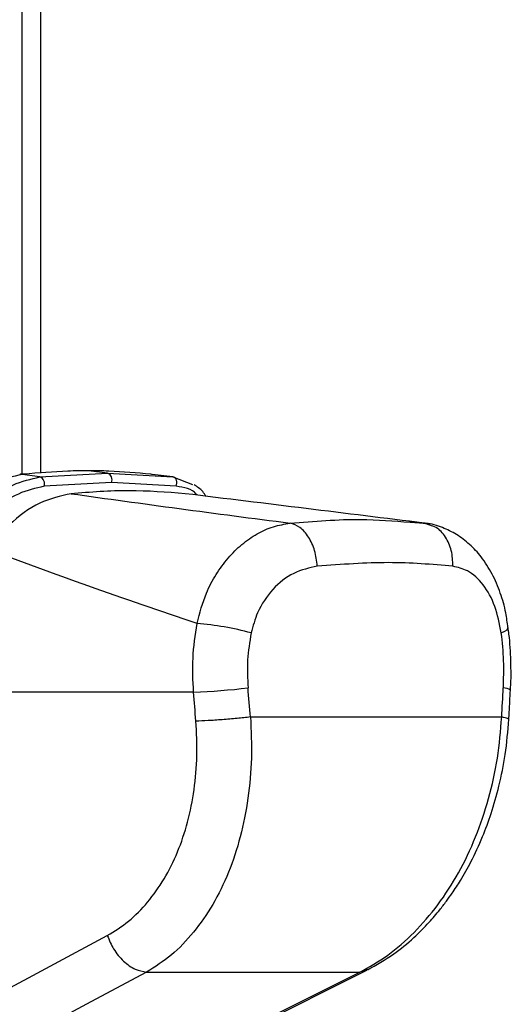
# Model space of a CAD drawing. Header units: millimetres. Extents: x 20 to 19305, y 40 to 15632.
# Tile 37 of 114: x 6921 to 7012, y 5806 to 5987. Entities that reach past the tile are written whole.
import ezdxf

# ---------------------------------------------------------------- set-up
doc = ezdxf.new("R2010")
doc.units = ezdxf.units.MM

msp = doc.modelspace()

# ---------------------------------------------------------------- linework, layer by layer
at = {"color": 8, "linetype": 'Continuous', "lineweight": 25, "ltscale": 2}
for p, q in [((6921.84, 5903.69), (6921.84, 6408.56)), ((6985.35, 5812.46), (6983.92, 5811.99))]:
    msp.add_line(p, q, dxfattribs=at)
at = {"color": 7, "linetype": 'Continuous', "lineweight": 25, "ltscale": 2}
for p, q in [((6925.18, 6408.56), (6925.18, 5903.89)), ((6937.54, 5903.87), (6934.01, 5904.31)), ((6921.48, 5903.65), (6921.38, 5903.64)), ((6921.67, 5903.68), (6921.46, 5903.65)), ((6921.9, 5903.65), (6921.81, 5903.64)), ((6925.08, 5903.17), (6921.81, 5903.64)), ((6922.11, 5903.67), (6921.9, 5903.65)), ((6925.08, 5903.17), (6937.54, 5903.87)), ((6937.54, 5903.87), (6949.52, 5903.17)), ((6945.65, 5903.65), (6945.46, 5903.67)), ((6945.73, 5903.64), (6945.65, 5903.65)), ((6949.52, 5903.17), (6945.73, 5903.64)), ((6949.52, 5903.17), (6953.12, 5901.81)), ((6938.23, 5902.16), (6925.84, 5901.45)), ((6950.14, 5901.45), (6938.23, 5902.16)), ((6996.84, 5894.42), (6992.95, 5894.97)), ((6993.16, 5894.82), (6995.79, 5894.67)), ((6996.8, 5894.29), (6995.79, 5894.67)), ((6953.34, 5863.56), (6896.5, 5863.56)), ((6963.83, 5858.97), (7010.03, 5858.97)), ((6913.88, 5806.06), (6937.48, 5818.72)), ((6944.71, 5811.99), (6983.92, 5811.99)), ((6959.91, 5799.67), (6985.24, 5812.34))]:
    msp.add_line(p, q, dxfattribs=at)
at = {"color": 7, "linetype": 'Continuous', "lineweight": 25, "ltscale": 2, "flags": 128}
for points in [[(6921.81, 5903.64), (6921.51, 5903.66), (6921.36, 5903.65)], [(6922.11, 5903.67), (6921.81, 5903.69), (6921.67, 5903.68)], [(6950.14, 5901.45), (6950.23, 5901.73), (6950.26, 5902.01), (6950.24, 5902.3), (6950.18, 5902.57), (6950.07, 5902.8), (6949.91, 5902.99), (6949.73, 5903.11), (6949.52, 5903.17)], [(6944.71, 5811.99), (6934.47, 5806.49), (6921.13, 5799.32)], [(6958.58, 5799.32), (6969.58, 5804.82), (6983.92, 5811.99)]]:
    msp.add_lwpolyline(points, dxfattribs=at)
at = {"color": 8, "linetype": 'Continuous', "lineweight": 25, "ltscale": 2, "flags": 128}
for points in [[(6921.9, 5903.65), (6921.6, 5903.67), (6921.48, 5903.66)], [(7009.96, 5874.44), (7010.6, 5874.75), (7011.02, 5875.05), (7011.22, 5875.33), (7011.23, 5875.44)]]:
    msp.add_lwpolyline(points, dxfattribs=at)
at = {"color": 7, "linetype": 'Continuous', "lineweight": 25, "ltscale": 4}
for centre, radius, start, end in [((6924.58, 5901.92), 1.35, 339.6289, 68.0377), ((6937.08, 5902.69), 1.27, 335.1179, 68.8427), ((6949.43, 5821.47), 54.92, 74.6901, 85.239), ((6948.68, 5989.96), 126.49, 272.1108, 276.6674)]:
    msp.add_arc(centre, radius, start, end, dxfattribs=at)
at = {"color": 8, "linetype": 'Continuous', "lineweight": 25, "ltscale": 4}
msp.add_arc((7010.44, 5862.46), 1.86, 50.0693, 93.3373, dxfattribs=at)
at = {"color": 7, "linetype": 'Continuous', "lineweight": 25, "ltscale": 4}
for centre, major_axis, ratio, start_param, end_param in [((6873.04, 5537.44), (-116.8, 1617.42), 0.071472, 4.907349, 4.910728), ((6873.04, 5537.44), (116.8, 1617.42), 0.071472, 4.917671, 4.921051), ((6867.41, 5536.67), (-111.06, 1617.42), 0.068026, 4.907839, 4.911218)]:
    msp.add_ellipse(centre, major_axis=major_axis, ratio=ratio, start_param=start_param, end_param=end_param, dxfattribs=at)
at = {"color": 7, "linetype": 'Continuous', "lineweight": 25, "ltscale": 2}
for points, knots in [([(6934.01, 5904.31), (6932.75, 5904.3), (6928.84, 5904.26), (6924.83, 5903.91), (6922.11, 5903.67)], [0, 0, 0, 0, 0.32125, 1, 1, 1, 1]), ([(6945.46, 5903.67), (6942.91, 5903.91), (6939.14, 5904.26), (6935.26, 5904.3), (6934.01, 5904.31)], [0, 0, 0, 0, 0.67875, 1, 1, 1, 1]), ([(6921.81, 5903.64), (6920.11, 5903.26), (6916.73, 5902.5), (6911.98, 5899.34), (6909.3, 5896.75), (6908.19, 5895.68)], [0, 0, 0, 0, 0.373601, 0.740943, 1, 1, 1, 1]), ([(6911.2, 5894.81), (6912.47, 5896.07), (6915.27, 5898.86), (6920.12, 5902.06), (6923.43, 5902.8), (6925.08, 5903.17)], [0, 0, 0, 0, 0.291567, 0.64553, 1, 1, 1, 1]), ([(6925.84, 5901.45), (6924.28, 5901.1), (6921.15, 5900.39), (6916.51, 5897.32), (6913.83, 5894.67), (6912.61, 5893.47)], [0, 0, 0, 0, 0.352553, 0.706371, 1, 1, 1, 1]), ([(6951.81, 5900.09), (6948.38, 5900.36), (6941.5, 5900.9), (6934.37, 5900.37), (6930.8, 5900.09)], [0, 0, 0, 0, 0.498544, 1, 1, 1, 1]), ([(6955.62, 5899.63), (6955.43, 5899.92), (6954.87, 5900.79), (6954.01, 5901.37), (6953.44, 5901.75)], [0, 0, 0, 0, 0.336323, 1, 1, 1, 1]), ([(6930.8, 5900.09), (6928.88, 5899.66), (6925.04, 5898.8), (6919.66, 5894.9), (6916.64, 5891.47), (6915.31, 5889.96)], [0, 0, 0, 0, 0.358423, 0.7169, 1, 1, 1, 1]), ([(6930.8, 5900.09), (6937.38, 5899.18), (6950.56, 5897.35), (6964.25, 5895.56), (6971.09, 5894.67)], [0, 0, 0, 0, 0.499853, 1, 1, 1, 1]), ([(6995.79, 5894.67), (6988.58, 5895.56), (6974.15, 5897.35), (6959.25, 5899.18), (6951.81, 5900.09)], [0, 0, 0, 0, 0.499877, 1, 1, 1, 1]), ([(6953.99, 5876.2), (6954.49, 5878.11), (6955.33, 5881.31), (6957.44, 5885.27), (6959.63, 5888.3), (6962.19, 5890.83), (6965.01, 5892.78), (6968.01, 5894.14), (6970.07, 5894.49), (6971.09, 5894.67)], [0, 0, 0, 0, 0.196461, 0.330152, 0.463846, 0.597934, 0.732025, 0.866012, 1, 1, 1, 1]), ([(7011.18, 5875.44), (7011.06, 5876.34), (7010.78, 5878.54), (7009.82, 5881.88), (7008.34, 5885.37), (7006.42, 5888.38), (7004.2, 5890.79), (7001.8, 5892.64), (6999.08, 5893.93), (6997.04, 5894.6), (6995.9, 5894.64), (6995.8, 5894.64)], [0, 0, 0, 0, 0.09496, 0.2307941, 0.3716173, 0.5132993, 0.6354584, 0.7520389, 0.8658022, 0.9882255, 1, 1, 1, 1]), ([(6953.99, 5876.2), (6947.24, 5878.47), (6933.73, 5883.03), (6921.45, 5887.65), (6915.31, 5889.96)], [0, 0, 0, 0, 0.499404, 1, 1, 1, 1]), ([(6976.11, 5886.73), (6974.64, 5886.42), (6971.71, 5885.79), (6967.82, 5882.69), (6965.1, 5878.73), (6964.28, 5875.71), (6963.93, 5874.44)], [0, 0, 0, 0, 0.273074, 0.54299, 0.807448, 1, 1, 1, 1]), ([(7001.04, 5886.73), (6997.2, 5887.06), (6989.56, 5887.72), (6980.58, 5887.06), (6976.11, 5886.73)], [0, 0, 0, 0, 0.502298, 1, 1, 1, 1]), ([(7009.96, 5874.44), (7009.62, 5876.14), (7008.95, 5879.56), (7006.71, 5883.52), (7004, 5886.03), (7001.95, 5886.51), (7001.04, 5886.73)], [0, 0, 0, 0, 0.257817, 0.519525, 0.787005, 1, 1, 1, 1]), ([(6953.34, 5863.56), (6953.24, 5865.65), (6953.04, 5869.9), (6953.67, 5874.08), (6953.99, 5876.2)], [0, 0, 0, 0, 0.493479, 1, 1, 1, 1]), ([(7011.62, 5863.89), (7011.63, 5864.04), (7011.79, 5865.82), (7011.73, 5869.3), (7011.55, 5873.02), (7011.26, 5875.04), (7011.2, 5875.44)], [0, 0, 0, 0, 0.039266, 0.464571, 0.891976, 1, 1, 1, 1]), ([(6963.93, 5874.44), (6963.66, 5872.8), (6963.11, 5869.45), (6963.28, 5866.05), (6963.36, 5864.33)], [0, 0, 0, 0, 0.492721, 1, 1, 1, 1]), ([(7010.33, 5864.33), (7010.39, 5866), (7010.5, 5869.4), (7010.14, 5872.75), (7009.96, 5874.44)], [0, 0, 0, 0, 0.492692, 1, 1, 1, 1]), ([(7011.35, 5858.54), (7011.37, 5858.98), (7011.47, 5860.77), (7011.56, 5862.55), (7011.64, 5863.89)], [0, 0, 0, 0, 0.250064, 1, 1, 1, 1]), ([(6963.83, 5858.97), (6963.93, 5856.44), (6964.15, 5851.39), (6963.46, 5843.96), (6962.06, 5836.86), (6959.88, 5830.24), (6956.98, 5824.32), (6953.43, 5819.21), (6949.35, 5814.94), (6946.26, 5812.97), (6944.71, 5811.99)], [0, 0, 0, 0, 0.1250783, 0.2499562, 0.3753485, 0.5000016, 0.625552, 0.7498961, 0.8749898, 1, 1, 1, 1]), ([(6983.92, 5811.99), (6985.67, 5812.96), (6989.16, 5814.92), (6993.99, 5819.17), (6998.38, 5824.26), (7002.2, 5830.19), (7005.34, 5836.79), (7007.73, 5843.91), (7009.41, 5851.35), (7009.82, 5856.43), (7010.03, 5858.97)], [0, 0, 0, 0, 0.124254, 0.248755, 0.373673, 0.498312, 0.623952, 0.748648, 0.874353, 1, 1, 1, 1]), ([(6937.48, 5818.72), (6938.8, 5819.54), (6941.46, 5821.19), (6944.96, 5824.77), (6948.02, 5829.05), (6950.5, 5834.02), (6952.35, 5839.58), (6953.54, 5845.56), (6954.1, 5851.82), (6953.88, 5856.07), (6953.78, 5858.2)], [0, 0, 0, 0, 0.1244049, 0.2494742, 0.373855, 0.4989891, 0.6233869, 0.7492229, 0.8747008, 1, 1, 1, 1]), ([(6985.37, 5812.41), (6986.99, 5813.32), (6989.94, 5814.98), (6993.68, 5818.08), (6996.47, 5820.88), (6998.43, 5823.17), (6999.83, 5824.98), (7001.11, 5826.77), (7002.65, 5829.15), (7004.58, 5832.59), (7006.48, 5836.71), (7008.2, 5841.38), (7009.64, 5846.43), (7010.82, 5852.24), (7011.17, 5856.37), (7011.35, 5858.54)], [0, 0, 0, 0, 0.1140636, 0.2084226, 0.2840344, 0.3401265, 0.3768776, 0.4093966, 0.460532, 0.5309189, 0.6202867, 0.6990898, 0.7886222, 0.8891865, 1, 1, 1, 1]), ([(6937.48, 5818.72), (6937.83, 5817.87), (6938.54, 5816.12), (6940.4, 5813.92), (6942.57, 5812.37), (6944.01, 5812.11), (6944.71, 5811.99)], [0, 0, 0, 0, 0.241934, 0.5, 0.758066, 1, 1, 1, 1])]:
    msp.add_open_spline(points, degree=3, knots=knots, dxfattribs=at)
at = {"color": 8, "linetype": 'Continuous', "lineweight": 25, "ltscale": 2}
for points, knots in [([(6954.01, 5899.82), (6953.96, 5899.89), (6953.11, 5901), (6951.58, 5901.24), (6950.14, 5901.45)], [0, 0, 0, 0, 0.062307, 1, 1, 1, 1]), ([(6971.09, 5894.67), (6975.52, 5895.03), (6983.42, 5895.66), (6990.19, 5895.08), (6993.16, 5894.82)], [0, 0, 0, 0, 0.5607256, 1, 1, 1, 1]), ([(7001.04, 5886.73), (7001, 5887.71), (7000.94, 5889.68), (6999.77, 5892.18), (6998.32, 5893.84), (6997.19, 5894.17), (6996.8, 5894.29)], [0, 0, 0, 0, 0.28327, 0.566541, 0.849811, 1, 1, 1, 1]), ([(7011.25, 5858.54), (7011.25, 5858.59), (7011.25, 5858.72), (7010.48, 5858.88), (7010.03, 5858.97)], [0, 0, 0, 0, 0.415348, 1, 1, 1, 1])]:
    msp.add_open_spline(points, degree=3, knots=knots, dxfattribs=at)
at = {"color": 7, "linetype": 'Continuous', "lineweight": 25, "ltscale": 2}
for points in [[(6976.11, 5886.73), (6975.99, 5887.71), (6975.74, 5889.67), (6974.55, 5892.2), (6972.96, 5894.07), (6971.71, 5894.47), (6971.09, 5894.67)], [(6963.83, 5858.97), (6963.02, 5858.88), (6961.4, 5858.7), (6958.61, 5858.46), (6955.91, 5858.28), (6954.49, 5858.23), (6953.78, 5858.2)]]:
    msp.add_open_spline(points, degree=3, dxfattribs=at)

doc.saveas('drawing.dxf')
